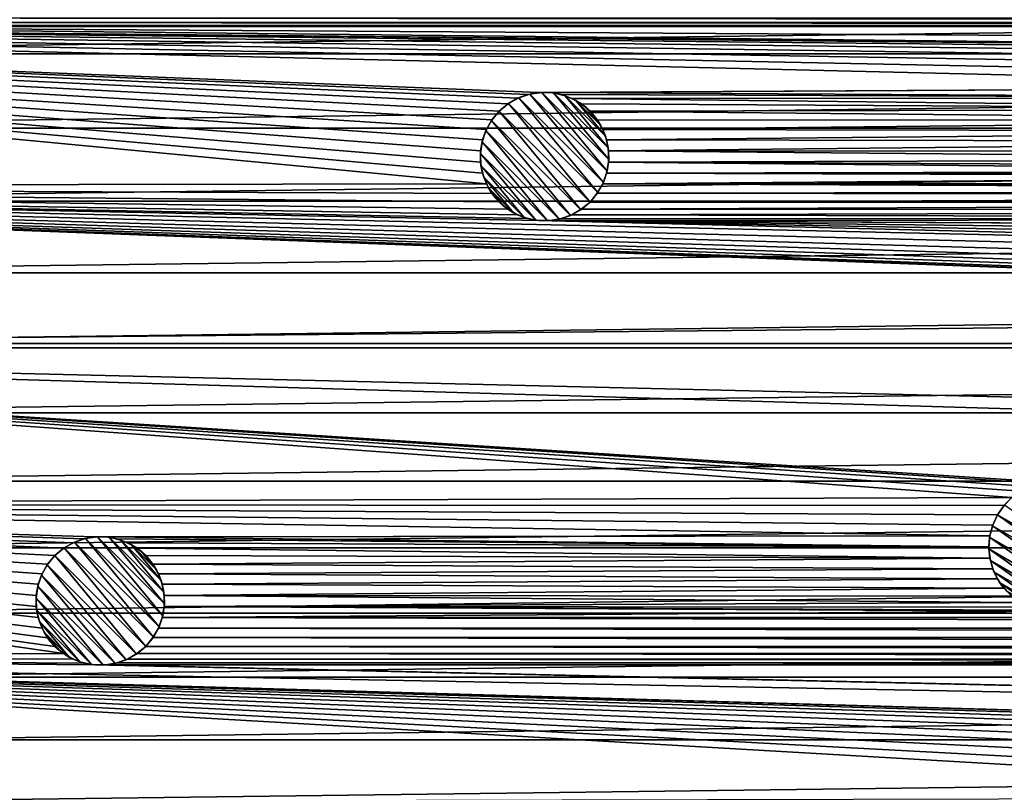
# Model space of a CAD drawing. Header units: metres. Extents: x -150 to 150, y -150 to 150.
# Tile 4 of 64: x -88 to -50, y -92 to -62. Entities that reach past the tile are written whole.
import ezdxf

# ---------------------------------------------------------------- set-up
doc = ezdxf.new("R2010")
doc.units = ezdxf.units.M
doc.layers.add('solid_P32600', color=7, linetype='CONTINUOUS')

msp = doc.modelspace()

# ---------------------------------------------------------------- linework, layer by layer
at = {"layer": 'solid_P32600'}
for points in [[(-116.113564, -60.651768, 5), (-114.539948, -63.573185, 5), (116.113564, -60.651768, 5)], [(-114.539948, -63.573185, 5), (114.539948, -63.573185, 5), (116.113564, -60.651768, 5)], [(-69.829041, -68.620232), (-133.325317, -68.733551), (-136.444305, -62.313263)], [(-69.978867, -68.211098), (-69.829041, -68.620232), (-136.444305, -62.313263)], [(-70.05368, -67.781868), (-69.978867, -68.211098), (-136.444305, -62.313263)], [(-70.054543, -67.346161), (-70.05368, -67.781868), (-136.444305, -62.313263)], [(-69.978035, -66.917229), (-70.054543, -67.346161), (-136.444305, -62.313263)], [(-69.829819, -66.507507), (-69.978035, -66.917229), (-136.444305, -62.313263)], [(-69.614983, -66.135971), (-69.829819, -66.507507), (-136.444305, -62.313263)], [(-69.331818, -65.796288), (-69.614983, -66.135971), (-136.444305, -62.313263)], [(-68.992142, -65.513123), (-69.331818, -65.796288), (-136.444305, -62.313263)], [(-68.620598, -65.298286), (-68.992142, -65.513123), (-136.444305, -62.313263)], [(-68.210876, -65.15007), (-68.620598, -65.298286), (-136.444305, -62.313263)], [(-67.781944, -65.073563), (-68.210876, -65.15007), (-136.444305, -62.313263)], [(-29.575893, -64.869705), (-67.781944, -65.073563), (-136.444305, -62.313263)], [(-29.37043, -64.478111), (-29.575893, -64.869705), (-136.444305, -62.313263)], [(-29.109388, -64.137444), (-29.37043, -64.478111), (-136.444305, -62.313263)], [(-28.787575, -63.843716), (-29.109388, -64.137444), (-136.444305, -62.313263)], [(-28.420567, -63.608891), (-28.787575, -63.843716), (-136.444305, -62.313263)], [(-28.0177, -63.442947), (-28.420567, -63.608891), (-136.444305, -62.313263)], [(-27.59251, -63.347805), (-28.0177, -63.442947), (-136.444305, -62.313263)], [(-27.157185, -63.329655), (-27.59251, -63.347805), (-136.444305, -62.313263)], [(-27.157185, -63.329655), (-136.444305, -62.313263), (-103.92305, -62.499138)], [(103.48893, -62.462021), (-103.48893, -62.462021), (-103.07444, -62.350662)], [(103.07444, -62.350662), (-103.07444, -62.350662), (-102.67305, -62.165062)], [(103.07444, -62.350662), (103.48893, -62.462021), (-103.07444, -62.350662)], [(102.67305, -62.165062), (103.07444, -62.350662), (-102.67305, -62.165062)], [(103.92305, -62.499138), (-103.92305, -62.499138), (-103.48893, -62.462021)], [(-103.92305, -62.499138), (27.157185, -63.329655), (-27.157185, -63.329655)], [(27.157185, -63.329655), (-103.92305, -62.499138), (103.92305, -62.499138)], [(103.48893, -62.462021), (103.92305, -62.499138), (-103.48893, -62.462021)], [(-114.539948, -63.573185, 5), (-112.891518, -66.456329, 5), (114.539948, -63.573185, 5)], [(-112.891518, -66.456329, 5), (112.891518, -66.456329, 5), (114.539948, -63.573185, 5)], [(-68.137199, -65.131966, -2.5), (-68.210876, -65.15007), (-67.781944, -65.073563)], [(-68.137199, -65.131966, -2.5), (-67.781944, -65.073563), (-67.677498, -65.066864, -2.5)], [(-68.137199, -65.131966, -2.5), (-67.677498, -65.066864, -2.5), (-65.131966, -68.137199, -2.5)], [(-29.575893, -64.869705), (-67.346237, -65.074425), (-67.781944, -65.073563)], [(-67.677498, -65.066864, -2.5), (-67.781944, -65.073563), (-67.346237, -65.074425)], [(-67.677498, -65.066864, -2.5), (-67.346237, -65.074425), (-67.22052, -65.088928, -2.5)], [(-67.677498, -65.066864, -2.5), (-65.066864, -67.677498, -2.5), (-65.131966, -68.137199, -2.5)], [(-67.677498, -65.066864, -2.5), (-67.22052, -65.088928, -2.5), (-65.066864, -67.677498, -2.5)], [(-29.575893, -64.869705), (-29.70751, -65.291893), (-67.346237, -65.074425)], [(-29.70751, -65.291893), (-66.917007, -65.149239), (-67.346237, -65.074425)], [(-67.22052, -65.088928, -2.5), (-67.346237, -65.074425), (-66.917007, -65.149239)], [(-67.22052, -65.088928, -2.5), (-66.917007, -65.149239), (-66.767456, -65.194847, -2.5)], [(-67.22052, -65.088928, -2.5), (-65.088928, -67.22052, -2.5), (-65.066864, -67.677498, -2.5)], [(-67.22052, -65.088928, -2.5), (-66.767456, -65.194847, -2.5), (-65.088928, -67.22052, -2.5)], [(-69.331818, -65.796288, -2.5), (-68.992142, -65.513123), (-68.968292, -65.497459, -2.5)], [(-69.331818, -65.796288, -2.5), (-68.968292, -65.497459, -2.5), (-65.796288, -69.331818, -2.5)], [(-69.331818, -65.796288, -2.5), (-69.331818, -65.796288), (-68.992142, -65.513123)], [(-68.968292, -65.497459, -2.5), (-68.992142, -65.513123), (-68.620598, -65.298286)], [(-68.968292, -65.497459, -2.5), (-68.620598, -65.298286), (-68.572502, -65.276497, -2.5)], [(-68.968292, -65.497459, -2.5), (-68.572502, -65.276497, -2.5), (-65.497459, -68.968292, -2.5)], [(-68.968292, -65.497459, -2.5), (-65.497459, -68.968292, -2.5), (-65.796288, -69.331818, -2.5)], [(-68.572502, -65.276497, -2.5), (-68.620598, -65.298286), (-68.210876, -65.15007)], [(-68.572502, -65.276497, -2.5), (-68.210876, -65.15007), (-68.137199, -65.131966, -2.5)], [(-68.572502, -65.276497, -2.5), (-68.137199, -65.131966, -2.5), (-65.276497, -68.572502, -2.5)], [(-68.572502, -65.276497, -2.5), (-65.276497, -68.572502, -2.5), (-65.497459, -68.968292, -2.5)], [(-68.137199, -65.131966, -2.5), (-65.131966, -68.137199, -2.5), (-65.276497, -68.572502, -2.5)], [(-29.70751, -65.291893), (-66.507874, -65.299065), (-66.917007, -65.149239)], [(-66.767456, -65.194847, -2.5), (-66.917007, -65.149239), (-66.507874, -65.299065)], [(-66.767456, -65.194847, -2.5), (-66.507874, -65.299065), (-66.349907, -65.379761, -2.5)], [(-66.767456, -65.194847, -2.5), (-65.194847, -66.767456, -2.5), (-65.088928, -67.22052, -2.5)], [(-66.767456, -65.194847, -2.5), (-66.349907, -65.379761, -2.5), (-65.194847, -66.767456, -2.5)], [(-29.70751, -65.291893), (-29.763815, -65.717369), (-66.507874, -65.299065)], [(-29.763815, -65.717369), (-66.130112, -65.516174), (-66.507874, -65.299065)], [(-66.349907, -65.379761, -2.5), (-66.507874, -65.299065), (-66.130112, -65.516174)], [(-66.349907, -65.379761, -2.5), (-66.130112, -65.516174), (-65.965523, -65.642815, -2.5)], [(-66.349907, -65.379761, -2.5), (-65.379761, -66.349907, -2.5), (-65.194847, -66.767456, -2.5)], [(-66.349907, -65.379761, -2.5), (-65.965523, -65.642815, -2.5), (-65.379761, -66.349907, -2.5)], [(-69.630646, -66.159821, -2.5), (-69.614983, -66.135971), (-69.331818, -65.796288)], [(-69.630646, -66.159821, -2.5), (-69.331818, -65.796288), (-69.331818, -65.796288, -2.5)], [(-66.159821, -69.630646, -2.5), (-69.630646, -66.159821, -2.5), (-69.331818, -65.796288, -2.5)], [(-66.159821, -69.630646, -2.5), (-69.331818, -65.796288, -2.5), (-65.796288, -69.331818, -2.5)], [(-29.763815, -65.717369), (-65.796898, -65.796898), (-66.130112, -65.516174)], [(-65.965523, -65.642815, -2.5), (-66.130112, -65.516174), (-65.796898, -65.796898)], [(-65.965523, -65.642815, -2.5), (-65.796898, -65.796898), (-65.642815, -65.965523, -2.5)], [(-65.965523, -65.642815, -2.5), (-65.642815, -65.965523, -2.5), (-65.379761, -66.349907, -2.5)], [(-29.763815, -65.717369), (-29.743954, -66.152618), (-65.796898, -65.796898)], [(-29.743954, -66.152618), (-65.516174, -66.130112), (-65.796898, -65.796898)], [(-65.642815, -65.965523, -2.5), (-65.796898, -65.796898), (-65.516174, -66.130112)], [(-69.851608, -66.555603, -2.5), (-69.829819, -66.507507), (-69.630646, -66.159821, -2.5)], [(-66.555603, -69.851608, -2.5), (-69.851608, -66.555603, -2.5), (-69.630646, -66.159821, -2.5)], [(-69.630646, -66.159821, -2.5), (-69.829819, -66.507507), (-69.614983, -66.135971)], [(-66.159821, -69.630646, -2.5), (-66.555603, -69.851608, -2.5), (-69.630646, -66.159821, -2.5)], [(-65.642815, -65.965523, -2.5), (-65.516174, -66.130112), (-65.379761, -66.349907, -2.5)], [(-29.743954, -66.152618), (-65.299065, -66.507874), (-65.516174, -66.130112)], [(-65.379761, -66.349907, -2.5), (-65.516174, -66.130112), (-65.299065, -66.507874)], [(-29.743954, -66.152618), (-29.650486, -66.578178), (-65.299065, -66.507874)], [(-112.891518, -66.456329, 5), (-111.171471, -69.295662, 5), (112.891518, -66.456329, 5)], [(-111.171471, -69.295662, 5), (111.171471, -69.295662, 5), (112.891518, -66.456329, 5)], [(-69.99614, -66.990906, -2.5), (-69.978035, -66.917229), (-69.851608, -66.555603, -2.5)], [(-66.990906, -69.99614, -2.5), (-69.99614, -66.990906, -2.5), (-69.851608, -66.555603, -2.5)], [(-69.851608, -66.555603, -2.5), (-69.978035, -66.917229), (-69.829819, -66.507507)], [(-66.555603, -69.851608, -2.5), (-66.990906, -69.99614, -2.5), (-69.851608, -66.555603, -2.5)], [(-65.379761, -66.349907, -2.5), (-65.299065, -66.507874), (-65.194847, -66.767456, -2.5)], [(-29.650486, -66.578178), (-65.149239, -66.917007), (-65.299065, -66.507874)], [(-65.194847, -66.767456, -2.5), (-65.299065, -66.507874), (-65.149239, -66.917007)], [(-29.650486, -66.578178), (-29.482958, -66.980392), (-65.149239, -66.917007)], [(-70.061241, -67.450607, -2.5), (-70.054543, -67.346161), (-69.99614, -66.990906, -2.5)], [(-67.450607, -70.061241, -2.5), (-70.061241, -67.450607, -2.5), (-69.99614, -66.990906, -2.5)], [(-69.99614, -66.990906, -2.5), (-70.054543, -67.346161), (-69.978035, -66.917229)], [(-66.990906, -69.99614, -2.5), (-67.450607, -70.061241, -2.5), (-69.99614, -66.990906, -2.5)], [(-65.194847, -66.767456, -2.5), (-65.149239, -66.917007), (-65.088928, -67.22052, -2.5)], [(-29.482958, -66.980392), (-65.074425, -67.346237), (-65.149239, -66.917007)], [(-65.088928, -67.22052, -2.5), (-65.149239, -66.917007), (-65.074425, -67.346237)], [(-29.482958, -66.980392), (-29.249578, -67.34832), (-65.074425, -67.346237)], [(-70.061241, -67.450607, -2.5), (-70.05368, -67.781868), (-70.054543, -67.346161)], [(-65.088928, -67.22052, -2.5), (-65.074425, -67.346237), (-65.066864, -67.677498, -2.5)], [(-28.954588, -67.668976), (-65.073563, -67.781944), (-65.074425, -67.346237)], [(-65.066864, -67.677498, -2.5), (-65.074425, -67.346237), (-65.073563, -67.781944)], [(-29.249578, -67.34832), (-28.954588, -67.668976), (-65.074425, -67.346237)], [(-70.039177, -67.907585, -2.5), (-70.05368, -67.781868), (-70.061241, -67.450607, -2.5)], [(-67.907585, -70.039177, -2.5), (-70.039177, -67.907585, -2.5), (-70.061241, -67.450607, -2.5)], [(-67.450607, -70.061241, -2.5), (-67.907585, -70.039177, -2.5), (-70.061241, -67.450607, -2.5)], [(-70.039177, -67.907585, -2.5), (-69.978867, -68.211098), (-70.05368, -67.781868)], [(-28.222574, -68.135323), (-65.15007, -68.210876), (-65.073563, -67.781944)], [(-65.131966, -68.137199, -2.5), (-65.073563, -67.781944), (-65.15007, -68.210876)], [(-65.066864, -67.677498, -2.5), (-65.073563, -67.781944), (-65.131966, -68.137199, -2.5)], [(-28.954588, -67.668976), (-28.609444, -67.934898), (-65.073563, -67.781944)], [(-28.609444, -67.934898), (-28.222574, -68.135323), (-65.073563, -67.781944)], [(-69.933258, -68.360649, -2.5), (-69.978867, -68.211098), (-70.039177, -67.907585, -2.5)], [(-68.360649, -69.933258, -2.5), (-69.933258, -68.360649, -2.5), (-70.039177, -67.907585, -2.5)], [(-67.907585, -70.039177, -2.5), (-68.360649, -69.933258, -2.5), (-70.039177, -67.907585, -2.5)], [(-65.131966, -68.137199, -2.5), (-65.15007, -68.210876), (-65.276497, -68.572502, -2.5)], [(-28.222574, -68.135323), (-27.807293, -68.267159), (-65.15007, -68.210876)], [(-69.933258, -68.360649, -2.5), (-69.829041, -68.620232), (-69.978867, -68.211098)], [(-69.748344, -68.778198, -2.5), (-69.829041, -68.620232), (-69.933258, -68.360649, -2.5)], [(-68.778198, -69.748344, -2.5), (-69.748344, -68.778198, -2.5), (-69.933258, -68.360649, -2.5)], [(-68.360649, -69.933258, -2.5), (-68.778198, -69.748344, -2.5), (-69.933258, -68.360649, -2.5)], [(-65.276497, -68.572502, -2.5), (-65.298286, -68.620598), (-65.497459, -68.968292, -2.5)], [(-65.298286, -68.620598), (-65.15007, -68.210876), (-27.375206, -68.323174)], [(-65.276497, -68.572502, -2.5), (-65.15007, -68.210876), (-65.298286, -68.620598)], [(-27.375206, -68.323174), (65.298286, -68.620598), (-65.298286, -68.620598)], [(-27.807293, -68.267159), (-27.375206, -68.323174), (-65.15007, -68.210876)], [(-69.829041, -68.620232), (-69.611931, -68.997993), (-133.325317, -68.733551)], [(0, -73.749138), (-129.903809, -75), (-133.325317, -68.733551)], [(-68.211098, -69.978867), (-67.781868, -70.05368), (-133.325317, -68.733551)], [(-2.460035, -71.690414), (-133.325317, -68.733551), (-67.781868, -70.05368)], [(-68.620232, -69.829041), (-68.211098, -69.978867), (-133.325317, -68.733551)], [(-68.997993, -69.611931), (-68.620232, -69.829041), (-133.325317, -68.733551)], [(-69.331207, -69.331207), (-68.997993, -69.611931), (-133.325317, -68.733551)], [(-69.611931, -68.997993), (-69.331207, -69.331207), (-133.325317, -68.733551)], [(-0.43412, -73.712021), (0, -73.749138), (-133.325317, -68.733551)], [(-0.854756, -73.598419), (-0.43412, -73.712021), (-133.325317, -68.733551)], [(-1.25, -73.415062), (-0.854756, -73.598419), (-133.325317, -68.733551)], [(-1.606416, -73.164452), (-1.25, -73.415062), (-133.325317, -68.733551)], [(-1.915111, -72.856972), (-1.606416, -73.164452), (-133.325317, -68.733551)], [(-2.164318, -72.499573), (-1.915111, -72.856972), (-133.325317, -68.733551)], [(-2.349231, -72.105049), (-2.164318, -72.499573), (-133.325317, -68.733551)], [(-2.460035, -71.690414), (-2.349231, -72.105049), (-133.325317, -68.733551)], [(-69.748344, -68.778198, -2.5), (-69.611931, -68.997993), (-69.829041, -68.620232)], [(-69.485291, -69.162582, -2.5), (-69.611931, -68.997993), (-69.748344, -68.778198, -2.5)], [(-69.162582, -69.485291, -2.5), (-69.485291, -69.162582, -2.5), (-69.748344, -68.778198, -2.5)], [(-68.778198, -69.748344, -2.5), (-69.162582, -69.485291, -2.5), (-69.748344, -68.778198, -2.5)], [(-0.854756, -68.901581), (-65.513123, -68.992142), (-65.298286, -68.620598)], [(-65.497459, -68.968292, -2.5), (-65.298286, -68.620598), (-65.513123, -68.992142)], [(-0.854756, -68.901581), (-1.25, -69.084938), (-65.513123, -68.992142)], [(0, -68.750862), (-65.298286, -68.620598), (65.298286, -68.620598)], [(-0.43412, -68.787979), (-0.854756, -68.901581), (-65.298286, -68.620598)], [(0, -68.750862), (-0.43412, -68.787979), (-65.298286, -68.620598)], [(-111.171471, -69.295662, 5), (-109.382103, -72.087051, 5), (111.171471, -69.295662, 5)], [(-109.382103, -72.087051, 5), (109.382103, -72.087051, 5), (111.171471, -69.295662, 5)], [(-69.485291, -69.162582, -2.5), (-69.331207, -69.331207), (-69.611931, -68.997993)], [(-69.162582, -69.485291, -2.5), (-69.331207, -69.331207), (-69.485291, -69.162582, -2.5)], [(-69.162582, -69.485291, -2.5), (-68.997993, -69.611931), (-69.331207, -69.331207)], [(-66.159821, -69.630646, -2.5), (-65.796288, -69.331818, -2.5), (-66.135971, -69.614983)], [(-1.606416, -69.335548), (-66.135971, -69.614983), (-65.796288, -69.331818)], [(-65.796288, -69.331818, -2.5), (-65.796288, -69.331818), (-66.135971, -69.614983)], [(-1.606416, -69.335548), (-1.915111, -69.643028), (-66.135971, -69.614983)], [(-65.497459, -68.968292, -2.5), (-65.513123, -68.992142), (-65.796288, -69.331818)], [(-65.497459, -68.968292, -2.5), (-65.796288, -69.331818), (-65.796288, -69.331818, -2.5)], [(-1.25, -69.084938), (-65.796288, -69.331818), (-65.513123, -68.992142)], [(-1.25, -69.084938), (-1.606416, -69.335548), (-65.796288, -69.331818)], [(-68.778198, -69.748344, -2.5), (-68.997993, -69.611931), (-69.162582, -69.485291, -2.5)], [(-68.778198, -69.748344, -2.5), (-68.620232, -69.829041), (-68.997993, -69.611931)], [(-66.159821, -69.630646, -2.5), (-66.507507, -69.829819), (-66.555603, -69.851608, -2.5)], [(-1.915111, -69.643028), (-66.507507, -69.829819), (-66.135971, -69.614983)], [(-66.159821, -69.630646, -2.5), (-66.135971, -69.614983), (-66.507507, -69.829819)], [(-1.915111, -69.643028), (-2.164318, -70.000427), (-66.507507, -69.829819)], [(-68.360649, -69.933258, -2.5), (-68.620232, -69.829041), (-68.778198, -69.748344, -2.5)], [(-68.360649, -69.933258, -2.5), (-68.211098, -69.978867), (-68.620232, -69.829041)], [(-67.907585, -70.039177, -2.5), (-68.211098, -69.978867), (-68.360649, -69.933258, -2.5)], [(-67.907585, -70.039177, -2.5), (-67.781868, -70.05368), (-68.211098, -69.978867)], [(-67.450607, -70.061241, -2.5), (-67.781868, -70.05368), (-67.907585, -70.039177, -2.5)], [(-2.349231, -70.394951), (-67.781868, -70.05368), (-67.346161, -70.054543)], [(-67.450607, -70.061241, -2.5), (-67.346161, -70.054543), (-67.781868, -70.05368)], [(-2.5, -71.25), (-2.460035, -71.690414), (-67.781868, -70.05368)], [(-2.460035, -70.809586), (-2.5, -71.25), (-67.781868, -70.05368)], [(-2.349231, -70.394951), (-2.460035, -70.809586), (-67.781868, -70.05368)], [(-66.990906, -69.99614, -2.5), (-67.346161, -70.054543), (-67.450607, -70.061241, -2.5)], [(-2.164318, -70.000427), (-67.346161, -70.054543), (-66.917229, -69.978035)], [(-66.990906, -69.99614, -2.5), (-66.917229, -69.978035), (-67.346161, -70.054543)], [(-2.164318, -70.000427), (-2.349231, -70.394951), (-67.346161, -70.054543)], [(-66.555603, -69.851608, -2.5), (-66.917229, -69.978035), (-66.990906, -69.99614, -2.5)], [(-2.164318, -70.000427), (-66.917229, -69.978035), (-66.507507, -69.829819)], [(-66.555603, -69.851608, -2.5), (-66.507507, -69.829819), (-66.917229, -69.978035)], [(-109.382103, -72.087051, 5), (-107.520401, -74.835175, 5), (109.382103, -72.087051, 5)], [(-107.520401, -74.835175, 5), (107.520401, -74.835175, 5), (109.382103, -72.087051, 5)], [(0, -73.749138), (129.903809, -75), (-129.903809, -75)], [(-49.381969, -80.833618), (-126.18766, -81.096329), (-129.903809, -75)], [(129.903809, -75), (126.18766, -81.096329), (-129.903809, -75)], [(47.775002, -80.248726), (-129.903809, -75), (126.18766, -81.096329)], [(-49.02457, -80.584412), (-49.381969, -80.833618), (-129.903809, -75)], [(-48.630051, -80.399498), (-49.02457, -80.584412), (-129.903809, -75)], [(-48.208969, -80.28756), (-48.630051, -80.399498), (-129.903809, -75)], [(-47.775002, -80.248726), (-48.208969, -80.28756), (-129.903809, -75)], [(47.775002, -80.248726), (-47.775002, -80.248726), (-129.903809, -75)], [(-107.520401, -74.835175, 5), (-105.58876, -77.536827, 5), (107.520401, -74.835175, 5)], [(-105.58876, -77.536827, 5), (105.58876, -77.536827, 5), (107.520401, -74.835175, 5)], [(-105.58876, -77.536827, 5), (-103.590889, -80.186798, 5), (105.58876, -77.536827, 5)], [(-103.590889, -80.186798, 5), (103.590889, -80.186798, 5), (105.58876, -77.536827, 5)], [(-103.590889, -80.186798, 5), (-101.528114, -82.782959, 5), (103.590889, -80.186798, 5)], [(-101.528114, -82.782959, 5), (101.528114, -82.782959, 5), (103.590889, -80.186798, 5)], [(-49.381969, -80.833618), (-49.685246, -81.137299), (-126.18766, -81.096329)], [(-49.666264, -81.11599, -2.5), (-49.685246, -81.137299), (-49.381969, -80.833618)], [(-86.286758, -86.900696), (-122.187027, -87.007607), (-126.18766, -81.096329)], [(-86.619972, -86.619972), (-86.286758, -86.900696), (-126.18766, -81.096329)], [(-86.900696, -86.286758), (-86.619972, -86.619972), (-126.18766, -81.096329)], [(-87.117805, -85.908997), (-86.900696, -86.286758), (-126.18766, -81.096329)], [(-87.267632, -85.499863), (-87.117805, -85.908997), (-126.18766, -81.096329)], [(-87.342445, -85.070625), (-87.267632, -85.499863), (-126.18766, -81.096329)], [(-87.3433, -84.634926), (-87.342445, -85.070625), (-126.18766, -81.096329)], [(-87.2668, -84.205986), (-87.3433, -84.634926), (-126.18766, -81.096329)], [(-87.118584, -83.796265), (-87.2668, -84.205986), (-126.18766, -81.096329)], [(-86.90374, -83.424728), (-87.118584, -83.796265), (-126.18766, -81.096329)], [(-86.620583, -83.085045), (-86.90374, -83.424728), (-126.18766, -81.096329)], [(-86.280899, -82.801888), (-86.620583, -83.085045), (-126.18766, -81.096329)], [(-85.909363, -82.587044), (-86.280899, -82.801888), (-126.18766, -81.096329)], [(-85.499641, -82.438828), (-85.909363, -82.587044), (-126.18766, -81.096329)], [(-85.070702, -82.362328), (-85.499641, -82.438828), (-126.18766, -81.096329)], [(-50.237019, -82.314606), (-85.070702, -82.362328), (-126.18766, -81.096329)], [(-50.12566, -81.900124), (-50.237019, -82.314606), (-126.18766, -81.096329)], [(-49.940063, -81.498726), (-50.12566, -81.900124), (-126.18766, -81.096329)], [(-49.685246, -81.137299), (-49.940063, -81.498726), (-126.18766, -81.096329)], [(-49.940063, -81.498726, -2.5), (-49.685246, -81.137299), (-49.666264, -81.11599, -2.5)], [(-49.940063, -81.498726, -2.5), (-49.666264, -81.11599, -2.5), (-45.609936, -83.998726, -2.5)], [(-49.940063, -81.498726, -2.5), (-49.940063, -81.498726), (-49.685246, -81.137299)], [(-50.134621, -81.927216, -2.5), (-50.12566, -81.900124), (-49.940063, -81.498726)], [(-50.134621, -81.927216, -2.5), (-49.940063, -81.498726), (-49.940063, -81.498726, -2.5)], [(-45.883739, -84.381462, -2.5), (-50.134621, -81.927216, -2.5), (-49.940063, -81.498726, -2.5)], [(-45.883739, -84.381462, -2.5), (-49.940063, -81.498726, -2.5), (-45.609936, -83.998726, -2.5)], [(-50.245613, -82.366699, -2.5), (-50.237019, -82.314606), (-50.134621, -81.927216, -2.5)], [(-46.208851, -84.697327, -2.5), (-50.245613, -82.366699, -2.5), (-50.134621, -81.927216, -2.5)], [(-50.134621, -81.927216, -2.5), (-50.237019, -82.314606), (-50.12566, -81.900124)], [(-45.883739, -84.381462, -2.5), (-46.208851, -84.697327, -2.5), (-50.134621, -81.927216, -2.5)], [(-85.425957, -82.420723, -2.5), (-85.499641, -82.438828), (-85.070702, -82.362328)], [(-85.425957, -82.420723, -2.5), (-85.070702, -82.362328), (-84.966255, -82.355621, -2.5)], [(-85.425957, -82.420723, -2.5), (-84.966255, -82.355621, -2.5), (-82.420723, -85.425957, -2.5)], [(-50.237019, -82.314606), (-84.635002, -82.363182), (-85.070702, -82.362328)], [(-84.966255, -82.355621, -2.5), (-85.070702, -82.362328), (-84.635002, -82.363182)], [(-84.966255, -82.355621, -2.5), (-84.635002, -82.363182), (-84.509285, -82.377686, -2.5)], [(-84.966255, -82.355621, -2.5), (-82.355621, -84.966255, -2.5), (-82.420723, -85.425957, -2.5)], [(-84.966255, -82.355621, -2.5), (-84.509285, -82.377686, -2.5), (-82.355621, -84.966255, -2.5)], [(-50.237019, -82.314606), (-50.274139, -82.748726), (-84.635002, -82.363182)], [(-50.274139, -82.748726), (-84.205765, -82.437996), (-84.635002, -82.363182)], [(-84.509285, -82.377686, -2.5), (-84.635002, -82.363182), (-84.205765, -82.437996)], [(-50.245613, -82.366699, -2.5), (-50.274139, -82.748726), (-50.237019, -82.314606)], [(-50.272556, -82.824585, -2.5), (-50.274139, -82.748726), (-50.245613, -82.366699, -2.5)], [(-46.591911, -84.9496, -2.5), (-50.272556, -82.824585, -2.5), (-50.245613, -82.366699, -2.5)], [(-46.208851, -84.697327, -2.5), (-46.591911, -84.9496, -2.5), (-50.245613, -82.366699, -2.5)], [(-86.25705, -82.786217, -2.5), (-86.280899, -82.801888), (-85.909363, -82.587044)], [(-86.25705, -82.786217, -2.5), (-85.909363, -82.587044), (-85.861267, -82.565262, -2.5)], [(-86.25705, -82.786217, -2.5), (-85.861267, -82.565262, -2.5), (-82.786217, -86.25705, -2.5)], [(-85.861267, -82.565262, -2.5), (-85.909363, -82.587044), (-85.499641, -82.438828)], [(-85.861267, -82.565262, -2.5), (-85.499641, -82.438828), (-85.425957, -82.420723, -2.5)], [(-85.861267, -82.565262, -2.5), (-85.425957, -82.420723, -2.5), (-82.565262, -85.861267, -2.5)], [(-85.861267, -82.565262, -2.5), (-82.565262, -85.861267, -2.5), (-82.786217, -86.25705, -2.5)], [(-85.425957, -82.420723, -2.5), (-82.420723, -85.425957, -2.5), (-82.565262, -85.861267, -2.5)], [(-84.509285, -82.377686, -2.5), (-84.205765, -82.437996), (-84.056221, -82.483612, -2.5)], [(-84.509285, -82.377686, -2.5), (-82.377686, -84.509285, -2.5), (-82.355621, -84.966255, -2.5)], [(-84.509285, -82.377686, -2.5), (-84.056221, -82.483612, -2.5), (-82.377686, -84.509285, -2.5)], [(-50.274139, -82.748726), (-83.796631, -82.587822), (-84.205765, -82.437996)], [(-84.056221, -82.483612, -2.5), (-84.205765, -82.437996), (-83.796631, -82.587822)], [(-84.056221, -82.483612, -2.5), (-83.796631, -82.587822), (-83.638672, -82.668526, -2.5)], [(-84.056221, -82.483612, -2.5), (-82.483612, -84.056221, -2.5), (-82.377686, -84.509285, -2.5)], [(-84.056221, -82.483612, -2.5), (-83.638672, -82.668526, -2.5), (-82.483612, -84.056221, -2.5)], [(-50.274139, -82.748726), (-83.418869, -82.804932), (-83.796631, -82.587822)], [(-83.638672, -82.668526, -2.5), (-83.796631, -82.587822), (-83.418869, -82.804932)], [(-83.638672, -82.668526, -2.5), (-83.418869, -82.804932), (-83.254288, -82.931572, -2.5)], [(-83.638672, -82.668526, -2.5), (-82.668526, -83.638672, -2.5), (-82.483612, -84.056221, -2.5)], [(-83.638672, -82.668526, -2.5), (-83.254288, -82.931572, -2.5), (-82.668526, -83.638672, -2.5)], [(-50.274139, -82.748726), (-50.237019, -83.182846), (-83.418869, -82.804932)], [(-50.272556, -82.824585, -2.5), (-50.237019, -83.182846), (-50.274139, -82.748726)], [(-101.528114, -82.782959, 5), (-99.397423, -85.329292, 5), (101.528114, -82.782959, 5)], [(-99.397423, -85.329292, 5), (99.397423, -85.329292, 5), (101.528114, -82.782959, 5)], [(-86.919411, -83.448578, -2.5), (-86.90374, -83.424728), (-86.620583, -83.085045)], [(-86.919411, -83.448578, -2.5), (-86.620583, -83.085045), (-86.620583, -83.085045, -2.5)], [(-83.448578, -86.919411, -2.5), (-86.919411, -83.448578, -2.5), (-86.620583, -83.085045, -2.5)], [(-86.620583, -83.085045, -2.5), (-86.280899, -82.801888), (-86.25705, -82.786217, -2.5)], [(-86.620583, -83.085045, -2.5), (-86.25705, -82.786217, -2.5), (-83.085045, -86.620583, -2.5)], [(-86.620583, -83.085045, -2.5), (-86.620583, -83.085045), (-86.280899, -82.801888)], [(-83.448578, -86.919411, -2.5), (-86.620583, -83.085045, -2.5), (-83.085045, -86.620583, -2.5)], [(-86.25705, -82.786217, -2.5), (-82.786217, -86.25705, -2.5), (-83.085045, -86.620583, -2.5)], [(-50.237019, -83.182846), (-83.085655, -83.085655), (-83.418869, -82.804932)], [(-83.254288, -82.931572, -2.5), (-83.418869, -82.804932), (-83.085655, -83.085655)], [(-83.254288, -82.931572, -2.5), (-83.085655, -83.085655), (-82.931572, -83.254288, -2.5)], [(-83.254288, -82.931572, -2.5), (-82.931572, -83.254288, -2.5), (-82.668526, -83.638672, -2.5)], [(-50.237019, -83.182846), (-82.804932, -83.418869), (-83.085655, -83.085655)], [(-82.931572, -83.254288, -2.5), (-83.085655, -83.085655), (-82.804932, -83.418869)], [(-50.216461, -83.285469, -2.5), (-50.237019, -83.182846), (-50.272556, -82.824585, -2.5)], [(-47.0191, -85.131462, -2.5), (-50.216461, -83.285469, -2.5), (-50.272556, -82.824585, -2.5)], [(-46.591911, -84.9496, -2.5), (-47.0191, -85.131462, -2.5), (-50.272556, -82.824585, -2.5)], [(-87.140366, -83.84436, -2.5), (-87.118584, -83.796265), (-86.919411, -83.448578, -2.5)], [(-83.84436, -87.140366, -2.5), (-87.140366, -83.84436, -2.5), (-86.919411, -83.448578, -2.5)], [(-86.919411, -83.448578, -2.5), (-87.118584, -83.796265), (-86.90374, -83.424728)], [(-83.448578, -86.919411, -2.5), (-83.84436, -87.140366, -2.5), (-86.919411, -83.448578, -2.5)], [(-82.931572, -83.254288, -2.5), (-82.804932, -83.418869), (-82.668526, -83.638672, -2.5)], [(-50.237019, -83.182846), (-50.123421, -83.603485), (-82.804932, -83.418869)], [(-50.123421, -83.603485), (-82.587822, -83.796631), (-82.804932, -83.418869)], [(-82.668526, -83.638672, -2.5), (-82.804932, -83.418869), (-82.587822, -83.796631)], [(-50.216461, -83.285469, -2.5), (-50.123421, -83.603485), (-50.237019, -83.182846)], [(-50.076878, -83.721161, -2.5), (-50.123421, -83.603485), (-50.216461, -83.285469, -2.5)], [(-47.466217, -85.228432, -2.5), (-50.076878, -83.721161, -2.5), (-50.216461, -83.285469, -2.5)], [(-47.0191, -85.131462, -2.5), (-47.466217, -85.228432, -2.5), (-50.216461, -83.285469, -2.5)], [(-87.284904, -84.279671, -2.5), (-87.2668, -84.205986), (-87.140366, -83.84436, -2.5)], [(-84.279671, -87.284904, -2.5), (-87.284904, -84.279671, -2.5), (-87.140366, -83.84436, -2.5)], [(-87.140366, -83.84436, -2.5), (-87.2668, -84.205986), (-87.118584, -83.796265)], [(-83.84436, -87.140366, -2.5), (-84.279671, -87.284904, -2.5), (-87.140366, -83.84436, -2.5)], [(-82.668526, -83.638672, -2.5), (-82.587822, -83.796631), (-82.483612, -84.056221, -2.5)], [(-50.123421, -83.603485), (-49.940063, -83.998726), (-82.587822, -83.796631)], [(-49.940063, -83.998726), (-82.437996, -84.205765), (-82.587822, -83.796631)], [(-82.483612, -84.056221, -2.5), (-82.587822, -83.796631), (-82.437996, -84.205765)], [(-50.076878, -83.721161, -2.5), (-49.940063, -83.998726), (-50.123421, -83.603485)], [(-49.8573, -84.131371, -2.5), (-49.940063, -83.998726), (-50.076878, -83.721161, -2.5)], [(-47.931255, -85.243378, -2.5), (-49.8573, -84.131371, -2.5), (-50.076878, -83.721161, -2.5)], [(-47.466217, -85.228432, -2.5), (-47.931255, -85.243378, -2.5), (-50.076878, -83.721161, -2.5)], [(-87.350006, -84.739372, -2.5), (-87.3433, -84.634926), (-87.284904, -84.279671, -2.5)], [(-84.739372, -87.350006, -2.5), (-87.350006, -84.739372, -2.5), (-87.284904, -84.279671, -2.5)], [(-87.284904, -84.279671, -2.5), (-87.3433, -84.634926), (-87.2668, -84.205986)], [(-84.279671, -87.284904, -2.5), (-84.739372, -87.350006, -2.5), (-87.284904, -84.279671, -2.5)], [(-82.483612, -84.056221, -2.5), (-82.437996, -84.205765), (-82.377686, -84.509285, -2.5)], [(-49.940063, -83.998726), (-49.689453, -84.355141), (-82.437996, -84.205765)], [(-49.689453, -84.355141), (-82.363182, -84.635002), (-82.437996, -84.205765)], [(-82.377686, -84.509285, -2.5), (-82.437996, -84.205765), (-82.363182, -84.635002)], [(-49.8573, -84.131371, -2.5), (-49.689453, -84.355141), (-49.940063, -83.998726)], [(-49.570618, -84.486839, -2.5), (-49.689453, -84.355141), (-49.8573, -84.131371, -2.5)], [(-48.382439, -85.172836, -2.5), (-49.570618, -84.486839, -2.5), (-49.8573, -84.131371, -2.5)], [(-47.931255, -85.243378, -2.5), (-48.382439, -85.172836, -2.5), (-49.8573, -84.131371, -2.5)], [(-87.350006, -84.739372, -2.5), (-87.342445, -85.070625), (-87.3433, -84.634926)], [(-82.377686, -84.509285, -2.5), (-82.363182, -84.635002), (-82.355621, -84.966255, -2.5)], [(-49.689453, -84.355141), (-49.381969, -84.663841), (-82.363182, -84.635002)], [(-49.02457, -84.913048), (-82.362328, -85.070702), (-82.363182, -84.635002)], [(-82.355621, -84.966255, -2.5), (-82.363182, -84.635002), (-82.362328, -85.070702)], [(-49.381969, -84.663841), (-49.02457, -84.913048), (-82.363182, -84.635002)], [(-49.570618, -84.486839, -2.5), (-49.381969, -84.663841), (-49.689453, -84.355141)], [(-87.327942, -85.196342, -2.5), (-87.342445, -85.070625), (-87.350006, -84.739372, -2.5)], [(-85.196342, -87.327942, -2.5), (-87.327942, -85.196342, -2.5), (-87.350006, -84.739372, -2.5)], [(-84.739372, -87.350006, -2.5), (-85.196342, -87.327942, -2.5), (-87.350006, -84.739372, -2.5)], [(-82.355621, -84.966255, -2.5), (-82.362328, -85.070702), (-82.420723, -85.425957, -2.5)], [(-49.02457, -84.913048), (-48.630051, -85.097961), (-82.362328, -85.070702)], [(-99.397423, -85.329292, 5), (-97.202545, -87.821541, 5), (99.397423, -85.329292, 5)], [(-97.202545, -87.821541, 5), (97.202545, -87.821541, 5), (99.397423, -85.329292, 5)], [(-87.327942, -85.196342, -2.5), (-87.267632, -85.499863), (-87.342445, -85.070625)], [(-87.222015, -85.649406, -2.5), (-87.267632, -85.499863), (-87.327942, -85.196342, -2.5)], [(-85.649406, -87.222015, -2.5), (-87.222015, -85.649406, -2.5), (-87.327942, -85.196342, -2.5)], [(-85.196342, -87.327942, -2.5), (-85.649406, -87.222015, -2.5), (-87.327942, -85.196342, -2.5)], [(-82.420723, -85.425957, -2.5), (-82.438828, -85.499641), (-82.565262, -85.861267, -2.5)], [(-47.775002, -85.248726), (-82.438828, -85.499641), (-82.362328, -85.070702)], [(-82.420723, -85.425957, -2.5), (-82.362328, -85.070702), (-82.438828, -85.499641)], [(-47.775002, -85.248726), (82.438828, -85.499641), (-82.438828, -85.499641)], [(-48.208969, -85.2099), (-47.775002, -85.248726), (-82.362328, -85.070702)], [(-48.630051, -85.097961), (-48.208969, -85.2099), (-82.362328, -85.070702)], [(-87.222015, -85.649406, -2.5), (-87.117805, -85.908997), (-87.267632, -85.499863)], [(-87.037102, -86.066956, -2.5), (-87.117805, -85.908997), (-87.222015, -85.649406, -2.5)], [(-86.066956, -87.037102, -2.5), (-87.037102, -86.066956, -2.5), (-87.222015, -85.649406, -2.5)], [(-85.649406, -87.222015, -2.5), (-86.066956, -87.037102, -2.5), (-87.222015, -85.649406, -2.5)], [(82.587044, -85.909363), (-82.587044, -85.909363), (-82.438828, -85.499641)], [(-82.565262, -85.861267, -2.5), (-82.438828, -85.499641), (-82.587044, -85.909363)], [(82.438828, -85.499641), (82.587044, -85.909363), (-82.438828, -85.499641)], [(-87.037102, -86.066956, -2.5), (-86.900696, -86.286758), (-87.117805, -85.908997)], [(-86.774055, -86.45134, -2.5), (-86.900696, -86.286758), (-87.037102, -86.066956, -2.5)], [(-86.45134, -86.774055, -2.5), (-86.774055, -86.45134, -2.5), (-87.037102, -86.066956, -2.5)], [(-86.066956, -87.037102, -2.5), (-86.45134, -86.774055, -2.5), (-87.037102, -86.066956, -2.5)], [(82.801888, -86.280899), (-82.801888, -86.280899), (-82.587044, -85.909363)], [(-82.786217, -86.25705, -2.5), (-82.587044, -85.909363), (-82.801888, -86.280899)], [(-82.565262, -85.861267, -2.5), (-82.587044, -85.909363), (-82.786217, -86.25705, -2.5)], [(82.587044, -85.909363), (82.801888, -86.280899), (-82.587044, -85.909363)], [(-86.774055, -86.45134, -2.5), (-86.619972, -86.619972), (-86.900696, -86.286758)], [(-86.45134, -86.774055, -2.5), (-86.619972, -86.619972), (-86.774055, -86.45134, -2.5)], [(-82.786217, -86.25705, -2.5), (-82.801888, -86.280899), (-83.085045, -86.620583)], [(-82.786217, -86.25705, -2.5), (-83.085045, -86.620583), (-83.085045, -86.620583, -2.5)], [(83.085045, -86.620583), (-83.085045, -86.620583), (-82.801888, -86.280899)], [(82.801888, -86.280899), (83.085045, -86.620583), (-82.801888, -86.280899)], [(-86.286758, -86.900696), (-85.908997, -87.117805), (-122.187027, -87.007607)], [(-86.45134, -86.774055, -2.5), (-86.286758, -86.900696), (-86.619972, -86.619972)], [(-86.066956, -87.037102, -2.5), (-86.286758, -86.900696), (-86.45134, -86.774055, -2.5)], [(-86.066956, -87.037102, -2.5), (-85.908997, -87.117805), (-86.286758, -86.900696)], [(-83.448578, -86.919411, -2.5), (-83.796265, -87.118584), (-83.84436, -87.140366, -2.5)], [(83.796265, -87.118584), (-83.796265, -87.118584), (-83.424728, -86.90374)], [(-83.448578, -86.919411, -2.5), (-83.424728, -86.90374), (-83.796265, -87.118584)], [(-83.448578, -86.919411, -2.5), (-83.085045, -86.620583, -2.5), (-83.424728, -86.90374)], [(83.424728, -86.90374), (-83.424728, -86.90374), (-83.085045, -86.620583)], [(-83.085045, -86.620583, -2.5), (-83.085045, -86.620583), (-83.424728, -86.90374)], [(83.424728, -86.90374), (83.796265, -87.118584), (-83.424728, -86.90374)], [(83.085045, -86.620583), (83.424728, -86.90374), (-83.085045, -86.620583)], [(-27.220646, -92.5121), (-117.907181, -92.724564), (-122.187027, -87.007607)], [(-85.499863, -87.267632), (-85.070625, -87.342445), (-122.187027, -87.007607)], [(24.51227, -89.803726), (-122.187027, -87.007607), (-85.070625, -87.342445)], [(-85.908997, -87.117805), (-85.499863, -87.267632), (-122.187027, -87.007607)], [(-27.22036, -92.082916), (-27.220646, -92.5121), (-122.187027, -87.007607)], [(-27.144974, -91.647163), (-27.22036, -92.082916), (-122.187027, -87.007607)], [(-26.992382, -91.232101), (-27.144974, -91.647163), (-122.187027, -87.007607)], [(-26.77804, -90.860275), (-26.992382, -91.232101), (-122.187027, -87.007607)], [(-26.497318, -90.527054), (-26.77804, -90.860275), (-122.187027, -87.007607)], [(-26.164101, -90.24633), (-26.497318, -90.527054), (-122.187027, -87.007607)], [(-25.786341, -90.029221), (-26.164101, -90.24633), (-122.187027, -87.007607)], [(-25.377207, -89.879395), (-25.786341, -90.029221), (-122.187027, -87.007607)], [(-24.947973, -89.804581), (-25.377207, -89.879395), (-122.187027, -87.007607)], [(-24.51227, -89.803726), (-24.947973, -89.804581), (-122.187027, -87.007607)], [(24.51227, -89.803726), (-24.51227, -89.803726), (-122.187027, -87.007607)], [(-85.649406, -87.222015, -2.5), (-85.908997, -87.117805), (-86.066956, -87.037102, -2.5)], [(-85.649406, -87.222015, -2.5), (-85.499863, -87.267632), (-85.908997, -87.117805)], [(-85.196342, -87.327942, -2.5), (-85.499863, -87.267632), (-85.649406, -87.222015, -2.5)], [(-85.196342, -87.327942, -2.5), (-85.070625, -87.342445), (-85.499863, -87.267632)], [(-84.739372, -87.350006, -2.5), (-85.070625, -87.342445), (-85.196342, -87.327942, -2.5)], [(24.51227, -89.803726), (-85.070625, -87.342445), (-84.634926, -87.3433)], [(-84.739372, -87.350006, -2.5), (-84.634926, -87.3433), (-85.070625, -87.342445)], [(-84.279671, -87.284904, -2.5), (-84.634926, -87.3433), (-84.739372, -87.350006, -2.5)], [(84.634926, -87.3433), (-84.634926, -87.3433), (-84.205986, -87.2668)], [(-84.279671, -87.284904, -2.5), (-84.205986, -87.2668), (-84.634926, -87.3433)], [(24.947973, -89.804581), (-84.634926, -87.3433), (84.634926, -87.3433)], [(24.947973, -89.804581), (24.51227, -89.803726), (-84.634926, -87.3433)], [(-83.84436, -87.140366, -2.5), (-84.205986, -87.2668), (-84.279671, -87.284904, -2.5)], [(84.205986, -87.2668), (-84.205986, -87.2668), (-83.796265, -87.118584)], [(-83.84436, -87.140366, -2.5), (-83.796265, -87.118584), (-84.205986, -87.2668)], [(84.205986, -87.2668), (84.634926, -87.3433), (-84.205986, -87.2668)], [(83.796265, -87.118584), (84.205986, -87.2668), (-83.796265, -87.118584)], [(-97.202545, -87.821541, 5), (-94.947655, -90.254875, 5), (97.202545, -87.821541, 5)], [(-94.947655, -90.254875, 5), (94.947655, -90.254875, 5), (97.202545, -87.821541, 5)], [(-94.947655, -90.254875, 5), (-92.632141, -92.629639, 5), (94.947655, -90.254875, 5)], [(-92.632141, -92.629639, 5), (92.632141, -92.629639, 5), (94.947655, -90.254875, 5)]]:
    msp.add_3dface(points, dxfattribs=at)

doc.saveas('drawing.dxf')
